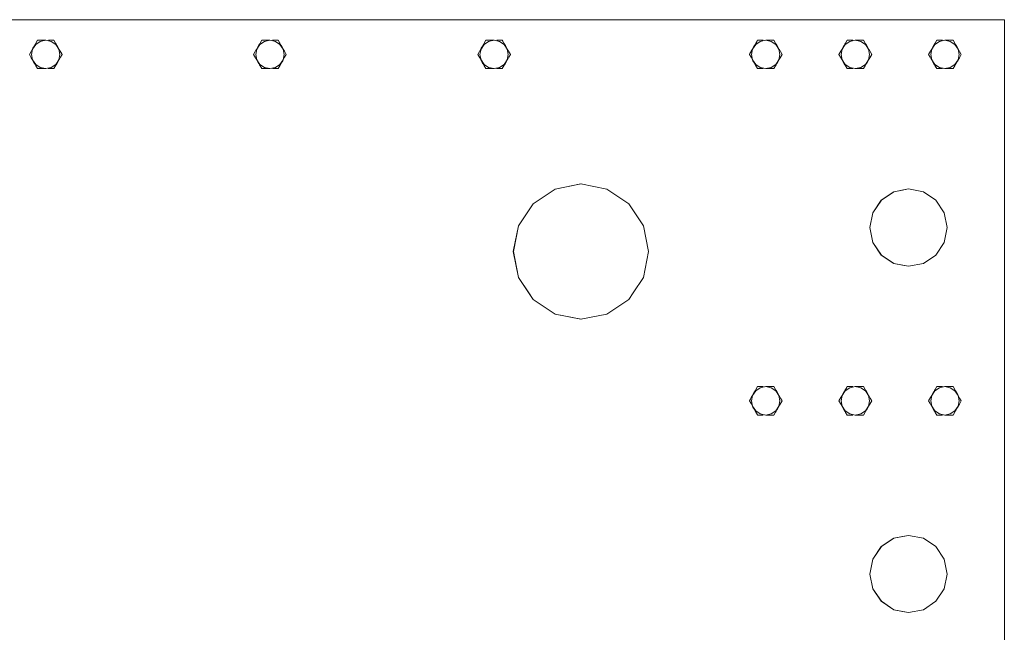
# Model space of a CAD drawing. Header units: millimetres. Extents: x 53746 to 116821, y -810352 to -765802.
# Tile 17 of 256: x 60563 to 61837, y -785885 to -785092. Entities that reach past the tile are written whole.
import ezdxf

# ---------------------------------------------------------------- set-up
doc = ezdxf.new("R2010")
doc.units = ezdxf.units.MM
doc.header["$MEASUREMENT"] = 0
doc.layers.add('Main Cradle Rails', color=7, linetype='Continuous', lineweight=0)
doc.layers.add('Sheave', color=7, linetype='Continuous', lineweight=0)

# ---------------------------------------------------------------- blocks, each defined once
blk = doc.blocks.new('*U57')
at = {"layer": 'Sheave', "color": 7, "linetype": 'Continuous', "lineweight": 0}
for p, q in [((-23837.4, 2984.6), (-24087.6, 2984.6)), ((-24699.7, 2953.6), (-24697.1, 2958)), ((-24699.7, 2953.6), (-24697.1, 2958)), ((-24697.1, 2958), (-24699.7, 2953.6)), ((-24697.1, 2958), (-24694.4, 2958)), ((-24697.1, 2958), (-24697.1, 2958)), ((-24678.9, 2958), (-24676, 2958)), ((-24676, 2958), (-24673.9, 2954.3)), ((-24676, 2958), (-24676, 2958)), ((-24676, 2958), (-24673.9, 2954.3)), ((-24409.7, 2953.6), (-24407.1, 2958)), ((-24409.7, 2953.6), (-24407.1, 2958)), ((-24407.1, 2958), (-24409.7, 2953.6)), ((-24407.1, 2958), (-24404.4, 2958)), ((-24407.1, 2958), (-24407.1, 2958)), ((-24388.9, 2958), (-24386, 2958)), ((-24386, 2958), (-24383.9, 2954.3)), ((-24386, 2958), (-24386, 2958)), ((-24386, 2958), (-24383.9, 2954.3)), ((-24119.7, 2953.6), (-24117.1, 2958)), ((-24119.7, 2953.6), (-24117.1, 2958)), ((-24117.1, 2958), (-24119.7, 2953.6)), ((-24117.1, 2958), (-24114.4, 2958)), ((-24117.1, 2958), (-24117.1, 2958)), ((-24098.9, 2958), (-24096, 2958)), ((-24096, 2958), (-24093.9, 2954.3)), ((-24096, 2958), (-24096, 2958)), ((-24096, 2958), (-24093.9, 2954.3)), ((-23765.7, 2958), (-23767.8, 2954.3)), ((-23765.7, 2958), (-23767.8, 2954.3)), ((-23765.7, 2958), (-23765.7, 2958)), ((-23762.8, 2958), (-23765.7, 2958)), ((-23744.6, 2958), (-23747.3, 2958)), ((-23742, 2953.6), (-23744.6, 2958)), ((-23744.6, 2958), (-23744.6, 2958)), ((-23742, 2953.6), (-23744.6, 2958)), ((-23742, 2953.6), (-23744.6, 2958)), ((-23649.8, 2958), (-23651.9, 2954.3)), ((-23649.8, 2958), (-23651.9, 2954.3)), ((-23649.8, 2958), (-23649.8, 2958)), ((-23646.9, 2958), (-23649.8, 2958)), ((-23628.7, 2958), (-23631.4, 2958)), ((-23626.1, 2953.6), (-23628.7, 2958)), ((-23628.7, 2958), (-23628.7, 2958)), ((-23626.1, 2953.6), (-23628.7, 2958)), ((-23626.1, 2953.6), (-23628.7, 2958)), ((-23534, 2958), (-23536.1, 2954.3)), ((-23534, 2958), (-23536.1, 2954.3)), ((-23534, 2958), (-23534, 2958)), ((-23531, 2958), (-23534, 2958)), ((-23512.8, 2958), (-23515.5, 2958)), ((-23510.2, 2953.6), (-23512.8, 2958)), ((-23512.8, 2958), (-23512.8, 2958)), ((-23510.2, 2953.6), (-23512.8, 2958)), ((-23510.2, 2953.6), (-23512.8, 2958)), ((-24673.9, 2954.3), (-24673.1, 2953.1)), ((-24673.1, 2953.1), (-24671.3, 2949.9)), ((-24671.6, 2950.4), (-24671.3, 2949.9)), ((-24667.9, 2944), (-24665.4, 2939.6)), ((-24383.9, 2954.3), (-24383.1, 2953.1)), ((-24383.1, 2953.1), (-24381.3, 2949.9)), ((-24381.6, 2950.4), (-24381.3, 2949.9)), ((-24377.9, 2944), (-24375.4, 2939.6)), ((-24093.9, 2954.3), (-24093.1, 2953.1)), ((-24093.1, 2953.1), (-24093.9, 2954.3)), ((-24093.1, 2953.1), (-24091.3, 2949.9)), ((-24091.3, 2949.9), (-24092, 2951.1)), ((-24087.9, 2944), (-24085.4, 2939.6)), ((-24087.6, 2943.5), (-24087.9, 2944)), ((-23773.8, 2944), (-23776.3, 2939.6)), ((-23773.8, 2944), (-23774.1, 2943.5)), ((-23768.6, 2953.1), (-23769.7, 2951.1)), ((-23769.5, 2951.4), (-23769.7, 2951.1)), ((-23768.6, 2953.1), (-23769.5, 2951.4)), ((-23767.8, 2954.3), (-23768.6, 2953.1)), ((-23767.8, 2954.3), (-23768.6, 2953.1)), ((-23767.5, 2954.8), (-23767.8, 2954.3)), ((-23657.9, 2944), (-23660.4, 2939.6)), ((-23652.7, 2953.1), (-23653.8, 2951.1)), ((-23651.9, 2954.3), (-23652.7, 2953.1)), ((-23651.9, 2954.3), (-23652.7, 2953.1)), ((-23542, 2944), (-23544.5, 2939.6)), ((-23536.8, 2953.1), (-23537.9, 2951.1)), ((-23537.1, 2952.4), (-23537.9, 2951.1)), ((-23536.8, 2953.1), (-23537.1, 2952.4)), ((-23536.1, 2954.3), (-23536.8, 2953.1)), ((-23536.1, 2954.3), (-23536.8, 2953.1)), ((-24668.2, 2939.6), (-24669.6, 2932.6)), ((-24665.4, 2939.6), (-24667.5, 2936)), ((-24665.4, 2939.6), (-24665.4, 2939.6)), ((-24378.2, 2939.6), (-24379.6, 2932.6)), ((-24375.4, 2939.6), (-24377.5, 2936)), ((-24375.4, 2939.6), (-24375.4, 2939.6)), ((-24088.2, 2939.6), (-24089.6, 2932.6)), ((-24085.4, 2939.6), (-24087.5, 2936)), ((-24085.4, 2939.6), (-24085.4, 2939.6)), ((-23776.3, 2939.6), (-23774.2, 2936)), ((-23776.3, 2939.6), (-23776.3, 2939.6)), ((-23773.5, 2939.6), (-23772.1, 2932.6)), ((-23660.4, 2939.6), (-23658.3, 2936)), ((-23660.4, 2939.6), (-23660.4, 2939.6)), ((-23657.6, 2939.6), (-23656.2, 2932.6)), ((-23544.5, 2939.6), (-23542.4, 2936)), ((-23544.5, 2939.6), (-23544.5, 2939.6)), ((-23541.7, 2939.6), (-23540.3, 2932.6)), ((-24697.1, 2921.3), (-24699.2, 2924.9)), ((-24686.9, 2921.3), (-24697.1, 2921.3)), ((-24690.4, 2921.3), (-24694.1, 2921.3)), ((-24679.7, 2921.3), (-24683.3, 2921.3)), ((-24673.4, 2925.7), (-24676, 2921.3)), ((-24673.4, 2925.7), (-24676, 2921.3)), ((-24676, 2921.3), (-24676, 2921.3)), ((-24407.1, 2921.3), (-24409.2, 2924.9)), ((-24396.9, 2921.3), (-24407.1, 2921.3)), ((-24400.4, 2921.3), (-24404.1, 2921.3)), ((-24389.7, 2921.3), (-24393.3, 2921.3)), ((-24383.4, 2925.7), (-24386, 2921.3)), ((-24383.4, 2925.7), (-24386, 2921.3)), ((-24386, 2921.3), (-24386, 2921.3)), ((-24117.1, 2921.3), (-24119.2, 2924.9)), ((-24106.9, 2921.3), (-24117.1, 2921.3)), ((-24110.4, 2921.3), (-24114.1, 2921.3)), ((-24099.7, 2921.3), (-24103.3, 2921.3)), ((-24093.4, 2925.7), (-24096, 2921.3)), ((-24093.4, 2925.7), (-24096, 2921.3)), ((-24096, 2921.3), (-24096, 2921.3)), ((-23768.3, 2925.7), (-23765.7, 2921.3)), ((-23768.3, 2925.7), (-23765.7, 2921.3)), ((-23765.7, 2921.3), (-23765.7, 2921.3)), ((-23758.4, 2921.3), (-23762, 2921.3)), ((-23744.6, 2921.3), (-23754.8, 2921.3)), ((-23751.3, 2921.3), (-23747.6, 2921.3)), ((-23744.6, 2921.3), (-23742.5, 2924.9)), ((-23652.4, 2925.7), (-23649.8, 2921.3)), ((-23652.4, 2925.7), (-23649.8, 2921.3)), ((-23649.8, 2921.3), (-23649.8, 2921.3)), ((-23642.5, 2921.3), (-23646.1, 2921.3)), ((-23628.7, 2921.3), (-23638.9, 2921.3)), ((-23635.4, 2921.3), (-23631.7, 2921.3)), ((-23628.7, 2921.3), (-23626.6, 2924.9)), ((-23536.5, 2925.7), (-23534, 2921.3)), ((-23536.5, 2925.7), (-23534, 2921.3)), ((-23535.9, 2924.6), (-23534, 2921.3)), ((-23534, 2921.3), (-23534, 2921.3)), ((-23526.6, 2921.3), (-23530.2, 2921.3)), ((-23512.8, 2921.3), (-23523, 2921.3)), ((-23519.5, 2921.3), (-23515.8, 2921.3)), ((-23512.8, 2921.3), (-23510.7, 2924.9)), ((-23535, 2751), (-23524.2, 2734.7)), ((-24075, 2651.2), (-24081.7, 2684.6)), ((-23765.7, 2509.9), (-23767.8, 2506.2)), ((-23765.7, 2509.9), (-23767.8, 2506.2)), ((-23765.7, 2509.9), (-23765.7, 2509.9)), ((-23762.8, 2509.9), (-23765.7, 2509.9)), ((-23744.6, 2509.9), (-23747.3, 2509.9)), ((-23742, 2505.5), (-23744.6, 2509.9)), ((-23744.6, 2509.9), (-23744.6, 2509.9)), ((-23742, 2505.5), (-23744.6, 2509.9)), ((-23742, 2505.5), (-23744.6, 2509.9)), ((-23649.8, 2509.9), (-23651.9, 2506.2)), ((-23649.8, 2509.9), (-23651.9, 2506.2)), ((-23649.8, 2509.9), (-23649.8, 2509.9)), ((-23646.9, 2509.9), (-23649.8, 2509.9)), ((-23628.7, 2509.9), (-23631.4, 2509.9)), ((-23626.1, 2505.5), (-23628.7, 2509.9)), ((-23628.7, 2509.9), (-23628.7, 2509.9)), ((-23626.1, 2505.5), (-23628.7, 2509.9)), ((-23626.1, 2505.5), (-23628.7, 2509.9)), ((-23534, 2509.9), (-23536.1, 2506.2)), ((-23534, 2509.9), (-23536.1, 2506.2)), ((-23534, 2509.9), (-23534, 2509.9)), ((-23531, 2509.9), (-23534, 2509.9)), ((-23512.8, 2509.9), (-23515.5, 2509.9)), ((-23510.2, 2505.5), (-23512.8, 2509.9)), ((-23512.8, 2509.9), (-23512.8, 2509.9)), ((-23510.2, 2505.5), (-23512.8, 2509.9)), ((-23510.2, 2505.5), (-23512.8, 2509.9)), ((-23768.6, 2505), (-23769.7, 2503)), ((-23767.8, 2506.2), (-23768.6, 2505)), ((-23767.8, 2506.2), (-23768.6, 2505)), ((-23652.7, 2505), (-23653.8, 2503)), ((-23652.7, 2505), (-23653.8, 2503)), ((-23651.9, 2506.2), (-23652.7, 2505)), ((-23652.6, 2505), (-23652.7, 2505)), ((-23651.9, 2506.2), (-23652.6, 2505)), ((-23650.3, 2509), (-23651.9, 2506.2)), ((-23536.8, 2505), (-23537.9, 2503)), ((-23536.8, 2505), (-23537.9, 2503)), ((-23536.1, 2506.2), (-23536.8, 2505)), ((-23536.6, 2505.2), (-23536.8, 2505)), ((-23536.1, 2506.2), (-23536.6, 2505.2)), ((-23773.8, 2495.9), (-23776.3, 2491.5)), ((-23776.3, 2491.5), (-23774.2, 2487.9)), ((-23776.3, 2491.5), (-23776.3, 2491.5)), ((-23773.5, 2491.5), (-23772.1, 2484.5)), ((-23657.9, 2495.9), (-23660.4, 2491.5)), ((-23660.4, 2491.5), (-23658.3, 2487.9)), ((-23660.4, 2491.5), (-23660.4, 2491.5)), ((-23657.9, 2495.9), (-23657.9, 2495.9)), ((-23657.6, 2491.5), (-23656.2, 2484.5)), ((-23542, 2495.9), (-23544.5, 2491.5)), ((-23544.5, 2491.5), (-23542.4, 2487.9)), ((-23544.5, 2491.5), (-23544.5, 2491.5)), ((-23541.7, 2491.5), (-23540.3, 2484.5)), ((-23768.3, 2477.6), (-23765.7, 2473.2)), ((-23768.3, 2477.6), (-23765.7, 2473.2)), ((-23765.7, 2473.2), (-23765.7, 2473.2)), ((-23758.4, 2473.2), (-23762, 2473.2)), ((-23744.6, 2473.2), (-23754.8, 2473.2)), ((-23751.3, 2473.2), (-23747.6, 2473.2)), ((-23744.6, 2473.2), (-23742.5, 2476.9)), ((-23652.4, 2477.6), (-23649.8, 2473.2)), ((-23652.4, 2477.6), (-23649.8, 2473.2)), ((-23649.8, 2473.2), (-23649.8, 2473.2)), ((-23642.5, 2473.2), (-23646.1, 2473.2)), ((-23628.7, 2473.2), (-23638.9, 2473.2)), ((-23635.4, 2473.2), (-23631.7, 2473.2)), ((-23628.7, 2473.2), (-23626.6, 2476.9)), ((-23536.5, 2477.6), (-23534, 2473.2)), ((-23536.5, 2477.6), (-23534, 2473.2)), ((-23534, 2473.2), (-23534, 2473.2)), ((-23526.6, 2473.2), (-23530.2, 2473.2)), ((-23512.8, 2473.2), (-23523, 2473.2)), ((-23519.5, 2473.2), (-23515.8, 2473.2)), ((-23512.8, 2473.2), (-23510.7, 2476.9)), ((-23446.5, 2137), (-23446.5, 2398)), ((-23570.3, 2317.5), (-23551.2, 2313.7))]:
    blk.add_line(p, q, dxfattribs=at)
at = {"layer": 'Sheave', "color": 7, "linetype": 'Continuous', "lineweight": 0, "flags": 128}
for points in [[(-24087.6, 2984.6), (-24251.5, 2984.6), (-24541.5, 2984.6), (-24713.3, 2984.6), (-24734.2, 2984.6), (-24964, 2849.4), (-25334.5, 2631.4), (-25471.4, 2550.9), (-25731, 2398), (-25860, 2322.2)], [(-23446.5, 2398), (-23446.5, 2550.9), (-23446.5, 2631.4), (-23446.5, 2849.4), (-23446.5, 2984.6), (-23578.4, 2984.6), (-23623.3, 2984.6), (-23697.2, 2984.6), (-23837.4, 2984.6)], [(-24669.6, 2932.6), (-24673.6, 2926.7), (-24679.5, 2922.7), (-24686.5, 2921.3), (-24693.6, 2922.7), (-24699.5, 2926.7), (-24703.5, 2932.6), (-24704.9, 2939.6), (-24703.5, 2946.6), (-24699.5, 2952.6), (-24693.6, 2956.6), (-24686.5, 2958), (-24679.5, 2956.6), (-24673.6, 2952.6), (-24669.6, 2946.6), (-24668.2, 2939.6)], [(-24697.1, 2958), (-24694.4, 2958), (-24694.1, 2958), (-24690.6, 2958), (-24686.9, 2958), (-24686.9, 2958)], [(-24683.2, 2958), (-24683.2, 2958), (-24679.7, 2958), (-24678.9, 2958)], [(-24674.4, 2955.3), (-24674.4, 2955.3), (-24673.9, 2954.3)], [(-24379.6, 2932.6), (-24383.6, 2926.7), (-24389.5, 2922.7), (-24396.5, 2921.3), (-24403.6, 2922.7), (-24409.5, 2926.7), (-24413.5, 2932.6), (-24414.9, 2939.6), (-24413.5, 2946.6), (-24409.5, 2952.6), (-24403.6, 2956.6), (-24396.5, 2958), (-24389.5, 2956.6), (-24383.6, 2952.6), (-24379.6, 2946.6), (-24378.2, 2939.6)], [(-24407.1, 2958), (-24404.4, 2958), (-24404.1, 2958), (-24400.6, 2958), (-24396.9, 2958), (-24396.9, 2958)], [(-24393.2, 2958), (-24393.2, 2958), (-24389.7, 2958), (-24388.9, 2958)], [(-24384.4, 2955.3), (-24384.4, 2955.3), (-24383.9, 2954.3)], [(-24089.6, 2932.6), (-24093.6, 2926.7), (-24099.5, 2922.7), (-24106.5, 2921.3), (-24113.6, 2922.7), (-24119.5, 2926.7), (-24123.5, 2932.6), (-24124.9, 2939.6), (-24123.5, 2946.6), (-24119.5, 2952.6), (-24113.6, 2956.6), (-24106.5, 2958), (-24099.5, 2956.6), (-24093.6, 2952.6), (-24089.6, 2946.6), (-24088.2, 2939.6)], [(-24117.1, 2958), (-24114.4, 2958), (-24114.1, 2958), (-24110.6, 2958), (-24106.9, 2958), (-24106.9, 2958)], [(-24103.2, 2958), (-24103.2, 2958), (-24099.7, 2958), (-24098.9, 2958)], [(-24093.9, 2954.3), (-24095.2, 2956.7), (-24096, 2958)], [(-23773.5, 2939.6), (-23772.1, 2946.6), (-23768.1, 2952.6), (-23762.2, 2956.6), (-23755.2, 2958), (-23748.1, 2956.6), (-23742.2, 2952.6), (-23738.2, 2946.6), (-23736.8, 2939.6), (-23738.2, 2932.6), (-23742.2, 2926.7), (-23748.1, 2922.7), (-23755.2, 2921.3), (-23762.2, 2922.7), (-23768.1, 2926.7), (-23772.1, 2932.6)], [(-23766.3, 2957), (-23766.3, 2957), (-23767.5, 2954.8), (-23767.5, 2954.8)], [(-23762.8, 2958), (-23762, 2958), (-23758.5, 2958), (-23758.5, 2958)], [(-23754.8, 2958), (-23754.8, 2958), (-23751.1, 2958), (-23747.6, 2958), (-23747.3, 2958), (-23744.6, 2958)], [(-23657.6, 2939.6), (-23656.2, 2946.6), (-23652.2, 2952.6), (-23646.3, 2956.6), (-23639.3, 2958), (-23632.2, 2956.6), (-23626.3, 2952.6), (-23622.3, 2946.6), (-23620.9, 2939.6), (-23622.3, 2932.6), (-23626.3, 2926.7), (-23632.2, 2922.7), (-23639.3, 2921.3), (-23646.3, 2922.7), (-23652.2, 2926.7), (-23656.2, 2932.6)], [(-23651, 2955.9), (-23651, 2955.9), (-23651.9, 2954.3)], [(-23646.9, 2958), (-23646.1, 2958), (-23642.6, 2958), (-23642.6, 2958)], [(-23638.9, 2958), (-23638.9, 2958), (-23635.2, 2958), (-23631.7, 2958), (-23631.4, 2958), (-23628.7, 2958)], [(-23541.7, 2939.6), (-23540.3, 2946.6), (-23536.3, 2952.6), (-23530.4, 2956.6), (-23523.4, 2958), (-23516.4, 2956.6), (-23510.4, 2952.6), (-23506.4, 2946.6), (-23505, 2939.6), (-23506.4, 2932.6), (-23510.4, 2926.7), (-23516.4, 2922.7), (-23523.4, 2921.3), (-23530.4, 2922.7), (-23536.3, 2926.7), (-23540.3, 2932.6)], [(-23535, 2956.1), (-23535, 2956.1), (-23536.1, 2954.3)], [(-23531, 2958), (-23530.2, 2958), (-23526.8, 2958), (-23526.7, 2958)], [(-23523, 2958), (-23523, 2958), (-23519.3, 2958), (-23515.8, 2958), (-23515.5, 2958), (-23512.8, 2958)], [(-24699.2, 2924.9), (-24700, 2926.2), (-24701.1, 2928.1), (-24701.8, 2929.3), (-24703.5, 2932.4), (-24703.6, 2932.6), (-24705.2, 2935.2), (-24707.7, 2939.6), (-24705.6, 2943.3)], [(-24705.6, 2943.3), (-24705.6, 2943.3), (-24703.8, 2946.5), (-24703.6, 2946.7), (-24703.1, 2947.6)], [(-24703.1, 2947.6), (-24703.1, 2947.6), (-24701.3, 2950.7), (-24700, 2953.1), (-24699.7, 2953.6)], [(-24673.9, 2954.3), (-24673.1, 2953.1), (-24672, 2951.1), (-24671.3, 2949.9), (-24669.5, 2946.8)], [(-24673.9, 2954.3), (-24673.4, 2953.6), (-24673.1, 2953.1)], [(-24669.5, 2946.8), (-24669.5, 2946.8), (-24669.5, 2946.7), (-24667.9, 2944), (-24665.4, 2939.6), (-24667.5, 2936), (-24669.3, 2932.8), (-24669.5, 2932.6), (-24670, 2931.6), (-24671.8, 2928.5), (-24673.1, 2926.2), (-24673.4, 2925.7)], [(-24673.1, 2953.1), (-24671.6, 2950.4), (-24671.6, 2950.4)], [(-24667.9, 2944), (-24666.7, 2942), (-24665.4, 2939.6), (-24667.5, 2936)], [(-24409.2, 2924.9), (-24410, 2926.2), (-24411.1, 2928.1), (-24411.8, 2929.3), (-24413.5, 2932.4), (-24413.6, 2932.6), (-24415.2, 2935.2), (-24417.7, 2939.6), (-24415.6, 2943.3)], [(-24415.6, 2943.3), (-24415.6, 2943.3), (-24413.8, 2946.5), (-24413.6, 2946.7), (-24413.1, 2947.6), (-24411.3, 2950.7), (-24410, 2953.1), (-24409.7, 2953.6)], [(-24383.9, 2954.3), (-24383.1, 2953.1), (-24382, 2951.1), (-24381.3, 2949.9), (-24379.5, 2946.8), (-24379.5, 2946.7), (-24377.9, 2944), (-24375.4, 2939.6), (-24377.5, 2936), (-24379.3, 2932.8), (-24379.5, 2932.6), (-24380, 2931.6), (-24381.8, 2928.5)], [(-24383.9, 2954.3), (-24383.4, 2953.6), (-24383.1, 2953.1)], [(-24383.1, 2953.1), (-24381.6, 2950.4), (-24381.6, 2950.4)], [(-24377.9, 2944), (-24376.7, 2942), (-24375.4, 2939.6), (-24377.5, 2936)], [(-24119.2, 2924.9), (-24120, 2926.2), (-24121.1, 2928.1), (-24121.8, 2929.3), (-24123.5, 2932.4), (-24123.6, 2932.6), (-24125.2, 2935.2), (-24127.7, 2939.6), (-24125.6, 2943.3), (-24123.8, 2946.5), (-24123.6, 2946.7), (-24123.1, 2947.6)], [(-24123.1, 2947.6), (-24123.1, 2947.6), (-24121.3, 2950.7), (-24120, 2953.1), (-24119.7, 2953.6)], [(-24093.9, 2954.3), (-24093.1, 2953.1), (-24092, 2951.1), (-24091.3, 2949.9), (-24089.5, 2946.8)], [(-24089.5, 2946.8), (-24089.5, 2946.8), (-24089.5, 2946.7), (-24087.9, 2944), (-24085.4, 2939.6), (-24087.5, 2936), (-24089.3, 2932.8), (-24089.5, 2932.6), (-24090, 2931.6), (-24091.8, 2928.5), (-24093.1, 2926.2), (-24093.4, 2925.7)], [(-24092, 2951.1), (-24093.1, 2953), (-24093.1, 2953.1)], [(-24087.5, 2936), (-24085.4, 2939.6), (-24087.6, 2943.5)], [(-23768.3, 2925.7), (-23768.6, 2926.2), (-23769.9, 2928.5), (-23771.7, 2931.6), (-23772.2, 2932.6), (-23772.4, 2932.8), (-23774.2, 2936), (-23776.3, 2939.6), (-23773.8, 2944), (-23772.2, 2946.7), (-23772.2, 2946.8), (-23770.4, 2949.9), (-23769.7, 2951.1), (-23768.6, 2953.1), (-23767.8, 2954.3)], [(-23774.1, 2943.5), (-23775.7, 2940.7), (-23776.3, 2939.6), (-23774.2, 2936)], [(-23742, 2953.6), (-23741.7, 2953.1), (-23740.4, 2950.7), (-23738.6, 2947.6), (-23738.1, 2946.7), (-23737.9, 2946.5), (-23736.1, 2943.3), (-23734, 2939.6), (-23736.5, 2935.2), (-23738.1, 2932.6), (-23738.2, 2932.4), (-23739.9, 2929.3), (-23740.6, 2928.1), (-23741.7, 2926.2), (-23742.5, 2924.9)], [(-23655.8, 2931.6), (-23655.8, 2931.6), (-23656.3, 2932.6), (-23656.5, 2932.8), (-23658.3, 2936), (-23660.4, 2939.6), (-23657.9, 2944), (-23656.3, 2946.7), (-23656.3, 2946.8), (-23654.5, 2949.9), (-23653.8, 2951.1), (-23652.7, 2953.1), (-23651.9, 2954.3)], [(-23658.7, 2942.7), (-23660.4, 2939.6), (-23658.3, 2936)], [(-23657.9, 2944), (-23658.7, 2942.7), (-23658.7, 2942.7)], [(-23652.7, 2953.1), (-23653.1, 2952.3), (-23653.8, 2951.1)], [(-23622, 2946.5), (-23620.2, 2943.3), (-23618.1, 2939.6), (-23620.6, 2935.2), (-23622.2, 2932.6), (-23622.3, 2932.4), (-23624.1, 2929.3), (-23624.7, 2928.1), (-23625.9, 2926.2), (-23626.6, 2924.9)], [(-23626.1, 2953.6), (-23625.8, 2953.1), (-23624.5, 2950.7), (-23622.7, 2947.6), (-23622.2, 2946.7), (-23622, 2946.5), (-23622, 2946.5)], [(-23539.9, 2931.6), (-23539.9, 2931.6), (-23540.5, 2932.6), (-23540.6, 2932.8), (-23542.4, 2936), (-23544.5, 2939.6), (-23542, 2944), (-23540.5, 2946.7), (-23540.4, 2946.8), (-23538.6, 2949.9), (-23537.9, 2951.1), (-23536.8, 2953.1), (-23536.1, 2954.3)], [(-23542, 2944), (-23542.6, 2943), (-23544.5, 2939.6), (-23542.4, 2936)], [(-23506.1, 2946.5), (-23504.3, 2943.3), (-23502.2, 2939.6), (-23504.7, 2935.2), (-23506.3, 2932.6), (-23506.4, 2932.4), (-23508.2, 2929.3), (-23508.8, 2928.1), (-23510, 2926.2), (-23510.7, 2924.9)], [(-23510.2, 2953.6), (-23510, 2953.1), (-23508.6, 2950.7), (-23506.8, 2947.6), (-23506.3, 2946.7), (-23506.1, 2946.5), (-23506.1, 2946.5)], [(-23652.4, 2925.7), (-23652.7, 2926.2), (-23654, 2928.5), (-23655.8, 2931.6)], [(-23536.5, 2925.7), (-23536.8, 2926.2), (-23538.1, 2928.5), (-23539.9, 2931.6)], [(-24694.1, 2921.3), (-24694.4, 2921.3), (-24697.1, 2921.3)], [(-24686.9, 2921.3), (-24686.9, 2921.3), (-24690.4, 2921.3)], [(-24679.7, 2921.3), (-24683.3, 2921.3), (-24683.4, 2921.3)], [(-24676, 2921.3), (-24678.9, 2921.3), (-24679.7, 2921.3)], [(-24673.4, 2925.7), (-24674.6, 2923.7), (-24676, 2921.3)], [(-24404.1, 2921.3), (-24404.4, 2921.3), (-24407.1, 2921.3)], [(-24396.9, 2921.3), (-24396.9, 2921.3), (-24400.4, 2921.3)], [(-24389.7, 2921.3), (-24389.7, 2921.3), (-24393.3, 2921.3), (-24393.4, 2921.3)], [(-24386, 2921.3), (-24388.9, 2921.3), (-24389.7, 2921.3)], [(-24383.4, 2925.7), (-24384.6, 2923.7), (-24386, 2921.3)], [(-24381.8, 2928.5), (-24381.8, 2928.5), (-24383.1, 2926.2), (-24383.4, 2925.7)], [(-24114.1, 2921.3), (-24114.4, 2921.3), (-24117.1, 2921.3)], [(-24106.9, 2921.3), (-24106.9, 2921.3), (-24110.4, 2921.3)], [(-24099.7, 2921.3), (-24103.3, 2921.3), (-24103.4, 2921.3)], [(-24096, 2921.3), (-24098.9, 2921.3), (-24099.7, 2921.3)], [(-24093.8, 2925.1), (-24093.8, 2925.1), (-24093.4, 2925.7)], [(-23768.3, 2925.7), (-23766, 2921.7), (-23766, 2921.7)], [(-23762, 2921.3), (-23762.8, 2921.3), (-23765.7, 2921.3)], [(-23758.3, 2921.3), (-23758.4, 2921.3), (-23762, 2921.3), (-23762, 2921.3)], [(-23751.3, 2921.3), (-23754.8, 2921.3), (-23754.8, 2921.3)], [(-23744.6, 2921.3), (-23747.3, 2921.3), (-23747.6, 2921.3)], [(-23652.4, 2925.7), (-23651.9, 2924.8), (-23649.8, 2921.3)], [(-23646.1, 2921.3), (-23646.9, 2921.3), (-23649.8, 2921.3)], [(-23642.4, 2921.3), (-23642.5, 2921.3), (-23646.1, 2921.3), (-23646.1, 2921.3)], [(-23635.4, 2921.3), (-23638.9, 2921.3), (-23638.9, 2921.3)], [(-23628.7, 2921.3), (-23631.4, 2921.3), (-23631.7, 2921.3)], [(-23536.5, 2925.7), (-23535.9, 2924.6), (-23535.9, 2924.6)], [(-23530.2, 2921.3), (-23531, 2921.3), (-23534, 2921.3)], [(-23526.5, 2921.3), (-23526.6, 2921.3), (-23530.2, 2921.3), (-23530.2, 2921.3)], [(-23519.5, 2921.3), (-23523, 2921.3), (-23523, 2921.3)], [(-23512.8, 2921.3), (-23515.5, 2921.3), (-23515.8, 2921.3)], [(-24081.7, 2684.6), (-24075, 2718.1), (-24056, 2746.5), (-24027.6, 2765.5), (-23994.2, 2772.1), (-23960.7, 2765.5), (-23932.3, 2746.5), (-23913.3, 2718.1), (-23906.7, 2684.6), (-23913.3, 2651.2), (-23926.5, 2631.4), (-23932.3, 2622.8), (-23960.7, 2603.8), (-23994.2, 2597.1), (-24027.6, 2603.8), (-24056, 2622.8), (-24061.8, 2631.4), (-24075, 2651.2)], [(-23994.1, 2772.1), (-24027.6, 2765.5), (-24056, 2746.5), (-24074.9, 2718.1), (-24081.6, 2684.6), (-24074.9, 2651.2), (-24056, 2622.8), (-24027.6, 2603.8), (-23994.1, 2597.2)], [(-23570.3, 2765.6), (-23589.4, 2761.8), (-23605.6, 2751), (-23616.5, 2734.7), (-23620.3, 2715.6), (-23616.5, 2696.5), (-23605.6, 2680.2), (-23589.4, 2669.4), (-23570.3, 2665.6)], [(-23524.2, 2734.7), (-23520.3, 2715.6), (-23524.2, 2696.5), (-23535, 2680.2), (-23551.2, 2669.4), (-23570.3, 2665.6), (-23578.4, 2667.2), (-23589.5, 2669.4), (-23605.7, 2680.2), (-23616.5, 2696.5), (-23620.3, 2715.6), (-23616.5, 2734.7), (-23605.7, 2751), (-23589.5, 2761.8), (-23578.4, 2764), (-23570.3, 2765.6), (-23551.2, 2761.8), (-23535, 2751)], [(-23773.5, 2491.5), (-23772.1, 2498.6), (-23768.1, 2504.5), (-23762.2, 2508.5), (-23755.2, 2509.9), (-23748.1, 2508.5), (-23742.2, 2504.5), (-23738.2, 2498.6), (-23736.8, 2491.5), (-23738.2, 2484.5), (-23742.2, 2478.6), (-23748.1, 2474.6), (-23755.2, 2473.2), (-23762.2, 2474.6), (-23768.1, 2478.6), (-23772.1, 2484.5)], [(-23762.8, 2509.9), (-23762, 2509.9), (-23758.5, 2509.9), (-23758.5, 2509.9)], [(-23754.8, 2509.9), (-23754.8, 2509.9), (-23751.1, 2509.9), (-23747.6, 2509.9), (-23747.3, 2509.9), (-23744.6, 2509.9)], [(-23657.6, 2491.5), (-23656.2, 2498.6), (-23652.2, 2504.5), (-23646.3, 2508.5), (-23639.3, 2509.9), (-23632.2, 2508.5), (-23626.3, 2504.5), (-23622.3, 2498.6), (-23620.9, 2491.5), (-23622.3, 2484.5), (-23626.3, 2478.6), (-23632.2, 2474.6), (-23639.3, 2473.2), (-23646.3, 2474.6), (-23652.2, 2478.6), (-23656.2, 2484.5)], [(-23646.9, 2509.9), (-23646.1, 2509.9), (-23642.6, 2509.9), (-23642.6, 2509.9)], [(-23638.9, 2509.9), (-23638.9, 2509.9), (-23635.2, 2509.9), (-23631.7, 2509.9), (-23631.4, 2509.9), (-23628.7, 2509.9)], [(-23541.7, 2491.5), (-23540.3, 2498.6), (-23536.3, 2504.5), (-23530.4, 2508.5), (-23523.4, 2509.9), (-23516.4, 2508.5), (-23510.4, 2504.5), (-23506.4, 2498.6), (-23505, 2491.5), (-23506.4, 2484.5), (-23510.4, 2478.6), (-23516.4, 2474.6), (-23523.4, 2473.2), (-23530.4, 2474.6), (-23536.3, 2478.6), (-23540.3, 2484.5)], [(-23534.3, 2509.2), (-23534.3, 2509.2), (-23536.1, 2506.2)], [(-23531, 2509.9), (-23530.2, 2509.9), (-23526.8, 2509.9), (-23526.7, 2509.9)], [(-23523, 2509.9), (-23523, 2509.9), (-23519.3, 2509.9), (-23515.8, 2509.9), (-23515.5, 2509.9), (-23512.8, 2509.9)], [(-23771.7, 2483.5), (-23771.7, 2483.5), (-23772.2, 2484.5), (-23772.4, 2484.7), (-23774.2, 2487.9), (-23776.3, 2491.5), (-23773.8, 2495.9), (-23772.2, 2498.6), (-23772.2, 2498.8), (-23770.4, 2501.9), (-23769.7, 2503), (-23768.6, 2505), (-23767.8, 2506.2)], [(-23768.6, 2505), (-23769.1, 2504), (-23769.7, 2503)], [(-23767, 2507.8), (-23767, 2507.8), (-23767.8, 2506.2)], [(-23742, 2505.5), (-23741.7, 2505), (-23740.4, 2502.7), (-23738.6, 2499.6), (-23738.1, 2498.6), (-23737.9, 2498.4), (-23736.1, 2495.2), (-23734, 2491.5), (-23736.5, 2487.1), (-23738.1, 2484.5), (-23738.2, 2484.3), (-23739.9, 2481.2), (-23740.6, 2480), (-23741.7, 2478.1), (-23742.5, 2476.9)], [(-23655.8, 2483.5), (-23655.8, 2483.5), (-23656.3, 2484.5), (-23656.5, 2484.7), (-23658.3, 2487.9), (-23660.4, 2491.5), (-23657.9, 2495.9), (-23656.3, 2498.6), (-23656.3, 2498.8), (-23654.5, 2501.9)], [(-23654.5, 2501.9), (-23654.5, 2501.9), (-23653.8, 2503), (-23652.7, 2505), (-23651.9, 2506.2)], [(-23624.5, 2502.7), (-23624.5, 2502.7), (-23622.7, 2499.6), (-23622.2, 2498.6), (-23622, 2498.4), (-23620.2, 2495.2), (-23618.1, 2491.5), (-23620.6, 2487.1), (-23622.2, 2484.5), (-23622.3, 2484.3), (-23624.1, 2481.2), (-23624.7, 2480), (-23625.9, 2478.1), (-23626.6, 2476.9)], [(-23626.1, 2505.5), (-23625.8, 2505), (-23624.5, 2502.7)], [(-23539.9, 2483.5), (-23539.9, 2483.5), (-23540.5, 2484.5), (-23540.6, 2484.7), (-23542.4, 2487.9), (-23544.5, 2491.5), (-23542, 2495.9), (-23540.5, 2498.6), (-23540.4, 2498.8), (-23538.6, 2501.9), (-23537.9, 2503), (-23536.8, 2505), (-23536.1, 2506.2)], [(-23510.2, 2505.5), (-23510, 2505), (-23508.6, 2502.7), (-23506.8, 2499.6), (-23506.3, 2498.6), (-23506.1, 2498.4), (-23504.3, 2495.2), (-23502.2, 2491.5), (-23504.7, 2487.1), (-23506.3, 2484.5), (-23506.4, 2484.3), (-23508.2, 2481.2), (-23508.8, 2480), (-23510, 2478.1), (-23510.7, 2476.9)], [(-23775, 2493.8), (-23776.3, 2491.5), (-23774.2, 2487.9)], [(-23773.8, 2495.9), (-23775, 2493.8), (-23775, 2493.8)], [(-23657.9, 2495.9), (-23660.4, 2491.5), (-23658.3, 2487.9)], [(-23542, 2495.9), (-23544.5, 2491.5), (-23542.4, 2487.9)], [(-23768.3, 2477.6), (-23768.6, 2478.1), (-23769.9, 2480.4), (-23771.7, 2483.5)], [(-23768.3, 2477.6), (-23765.9, 2473.5), (-23765.9, 2473.5)], [(-23762, 2473.2), (-23762.8, 2473.2), (-23765.7, 2473.2)], [(-23758.3, 2473.2), (-23758.4, 2473.2), (-23762, 2473.2), (-23762, 2473.2)], [(-23751.3, 2473.2), (-23754.8, 2473.2), (-23754.8, 2473.2)], [(-23744.6, 2473.2), (-23747.3, 2473.2), (-23747.6, 2473.2)], [(-23652.4, 2477.6), (-23652.7, 2478.1), (-23654, 2480.4), (-23655.8, 2483.5)], [(-23652.4, 2477.6), (-23651.8, 2476.6), (-23649.8, 2473.2)], [(-23646.1, 2473.2), (-23646.9, 2473.2), (-23649.8, 2473.2)], [(-23642.4, 2473.2), (-23642.5, 2473.2), (-23646.1, 2473.2), (-23646.1, 2473.2)], [(-23635.4, 2473.2), (-23638.9, 2473.2), (-23638.9, 2473.2)], [(-23628.7, 2473.2), (-23631.4, 2473.2), (-23631.7, 2473.2)], [(-23536.5, 2477.6), (-23536.8, 2478.1), (-23538.1, 2480.4), (-23539.9, 2483.5)], [(-23536.5, 2477.6), (-23535.8, 2476.4), (-23534, 2473.2)], [(-23530.2, 2473.2), (-23531, 2473.2), (-23534, 2473.2)], [(-23526.5, 2473.2), (-23526.6, 2473.2), (-23530.2, 2473.2), (-23530.2, 2473.2)], [(-23519.5, 2473.2), (-23523, 2473.2), (-23523, 2473.2)], [(-23512.8, 2473.2), (-23515.5, 2473.2), (-23515.8, 2473.2)], [(-23570.3, 2317.5), (-23589.4, 2313.7), (-23605.6, 2302.9), (-23616.5, 2286.7), (-23620.3, 2267.5), (-23616.5, 2248.4), (-23605.6, 2232.2), (-23589.4, 2221.3), (-23570.3, 2217.5)], [(-23551.2, 2313.7), (-23535, 2302.9), (-23524.2, 2286.7), (-23520.3, 2267.5), (-23524.2, 2248.4), (-23535, 2232.2), (-23551.2, 2221.3), (-23570.3, 2217.5), (-23578.4, 2219.1), (-23589.5, 2221.3), (-23605.7, 2232.2), (-23616.5, 2248.4), (-23620.3, 2267.5), (-23616.5, 2286.7), (-23605.7, 2302.9), (-23589.5, 2313.7), (-23578.4, 2315.9), (-23570.3, 2317.5)]]:
    blk.add_lwpolyline(points, dxfattribs=at)

msp = doc.modelspace()

# ---------------------------------------------------------------- block references
at = {"layer": 'Main Cradle Rails', "color": 7, "linetype": 'Continuous', "lineweight": 0}
msp.add_blockref('*U57', (85283.05, -788076.95), dxfattribs=at)

doc.saveas('drawing.dxf')
